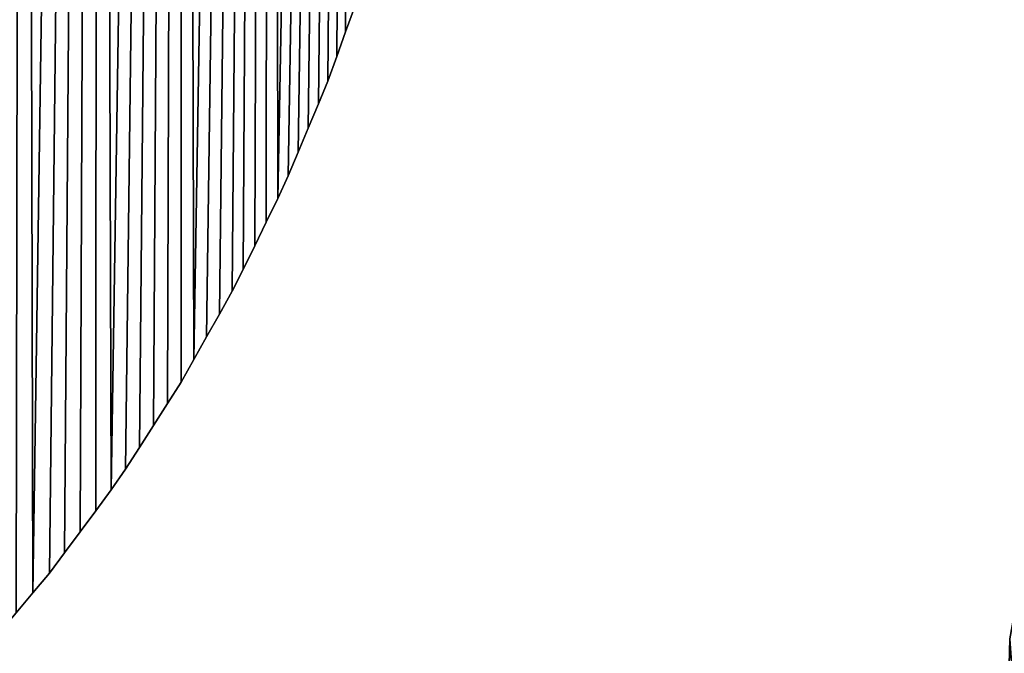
# Model space of a CAD drawing. Extents: x 9 to 1212, y 18 to 833.
# Tile 90 of 172: x 23 to 51, y 637 to 655. Entities that reach past the tile are written whole.
import ezdxf

# ---------------------------------------------------------------- set-up
doc = ezdxf.new("R2010")
doc.units = 0
doc.header["$MEASUREMENT"] = 0
doc.layers.get('0').update_dxf_attribs({"linetype": 'CONTINUOUS'})

# ---------------------------------------------------------------- blocks, each defined once
blk = doc.blocks.new('GRUPO_1')
for p, q in [((24.23958, 214.53823), (23.98876, 213.84887)), ((24.23958, 214.53823, 15), (23.98876, 213.84887, 15)), ((23.98876, 213.84887), (23.73529, 213.15221)), ((23.98876, 213.84887, 15), (23.73529, 213.15221, 15)), ((23.98876, 213.84887), (23.98876, 213.84887, 15)), ((23.73529, 213.15221), (23.47806, 212.44523)), ((23.73529, 213.15221, 15), (23.47806, 212.44523, 15)), ((23.73529, 213.15221), (23.73529, 213.15221, 15)), ((23.47806, 212.44523), (23.21615, 211.80358)), ((23.47806, 212.44523, 15), (23.21615, 211.80358, 15)), ((23.47806, 212.44523), (23.47806, 212.44523, 15)), ((23.21615, 211.80358), (22.92591, 211.11589)), ((23.21615, 211.80358, 15), (22.92591, 211.11589, 15)), ((23.21615, 211.80358), (23.21615, 211.80358, 15)), ((22.92591, 211.11589), (22.6373, 210.43209)), ((22.92591, 211.11589, 15), (22.6373, 210.43209, 15)), ((22.92591, 211.11589), (22.92591, 211.11589, 15)), ((22.6373, 210.43209), (22.35445, 209.76194)), ((22.6373, 210.43209, 15), (22.35445, 209.76194, 15)), ((22.6373, 210.43209), (22.6373, 210.43209, 15)), ((22.35445, 209.76194), (22.05872, 209.11301)), ((22.35445, 209.76194, 15), (22.05872, 209.11301, 15)), ((22.35445, 209.76194), (22.35445, 209.76194, 15)), ((22.05872, 209.11301), (21.73203, 208.44202)), ((22.05872, 209.11301, 15), (21.73203, 208.44202, 15)), ((22.05872, 209.11301), (22.05872, 209.11301, 15)), ((21.73203, 208.44202), (21.40769, 207.77583)), ((21.73203, 208.44202, 15), (21.40769, 207.77583, 15)), ((21.73203, 208.44202), (21.73203, 208.44202, 15)), ((21.40769, 207.77583), (21.0803, 207.10338)), ((21.40769, 207.77583, 15), (21.0803, 207.10338, 15)), ((21.40769, 207.77583), (21.40769, 207.77583, 15)), ((21.0803, 207.10338), (20.76828, 206.48504)), ((21.0803, 207.10338, 15), (20.76828, 206.48504, 15)), ((21.0803, 207.10338), (21.0803, 207.10338, 15)), ((20.76828, 206.48504), (20.40334, 205.83448)), ((20.76828, 206.48504, 15), (20.40334, 205.83448, 15)), ((20.76828, 206.48504), (20.76828, 206.48504, 15)), ((20.40334, 205.83448), (20.03968, 205.1862)), ((20.40334, 205.83448, 15), (20.03968, 205.1862, 15)), ((20.40334, 205.83448), (20.40334, 205.83448, 15)), ((20.03968, 205.1862), (19.68063, 204.54613)), ((20.03968, 205.1862, 15), (19.68063, 204.54613, 15)), ((20.03968, 205.1862), (20.03968, 205.1862, 15)), ((19.68063, 204.54613), (19.32031, 203.9038)), ((19.68063, 204.54613, 15), (19.32031, 203.9038, 15)), ((19.68063, 204.54613), (19.68063, 204.54613, 15)), ((19.32031, 203.9038), (18.93112, 203.29306)), ((19.32031, 203.9038, 15), (18.93112, 203.29306, 15)), ((19.32031, 203.9038), (19.32031, 203.9038, 15)), ((18.93112, 203.29306), (18.53204, 202.673)), ((18.93112, 203.29306, 15), (18.53204, 202.673, 15)), ((18.93112, 203.29306), (18.93112, 203.29306, 15)), ((18.53204, 202.673), (18.1299, 202.04819)), ((18.53204, 202.673, 15), (18.1299, 202.04819, 15)), ((18.53204, 202.673), (18.53204, 202.673, 15)), ((18.1299, 202.04819), (17.73489, 201.43446)), ((18.1299, 202.04819, 15), (17.73489, 201.43446, 15)), ((18.1299, 202.04819), (18.1299, 202.04819, 15)), ((17.73489, 201.43446), (17.32932, 200.84728)), ((17.73489, 201.43446, 15), (17.32932, 200.84728, 15)), ((17.73489, 201.43446), (17.73489, 201.43446, 15)), ((17.32932, 200.84728), (16.89041, 200.25325)), ((17.32932, 200.84728, 15), (16.89041, 200.25325, 15)), ((17.32932, 200.84728), (17.32932, 200.84728, 15)), ((16.89041, 200.25325), (16.44939, 199.65636)), ((16.89041, 200.25325, 15), (16.44939, 199.65636, 15)), ((16.89041, 200.25325), (16.89041, 200.25325, 15)), ((16.44939, 199.65636), (16.00757, 199.0584)), ((16.44939, 199.65636, 15), (16.00757, 199.0584, 15)), ((16.44939, 199.65636), (16.44939, 199.65636, 15)), ((16.00757, 199.0584), (15.57686, 198.47844)), ((16.00757, 199.0584, 15), (15.57686, 198.47844, 15)), ((16.00757, 199.0584), (16.00757, 199.0584, 15)), ((15.57686, 198.47844), (15.10671, 197.92215)), ((15.57686, 198.47844, 15), (15.10671, 197.92215, 15)), ((15.57686, 198.47844), (15.57686, 198.47844, 15)), ((15.10671, 197.92215), (14.63031, 197.35845)), ((15.10671, 197.92215, 15), (14.63031, 197.35845, 15)), ((15.10671, 197.92215), (15.10671, 197.92215, 15))]:
    blk.add_line(p, q)
mesh = blk.add_polyface()
corners = [(28.93335, 246.31073), (28.9327, 263.13428), (28.93373, 262.44983), (28.94452, 247.04654), (28.93583, 261.71155), (28.93789, 260.99258), (28.94226, 260.25036), (28.94662, 259.51027), (28.95582, 247.79133), (28.95101, 258.76618), (28.95579, 258.0579), (28.96098, 257.31347), (14.83267, 316.05328), (13.67398, 196.2269), (13.00507, 309.43845), (22.35445, 209.76194), (24.56709, 343.83345), (22.6373, 210.43209), (22.92591, 211.11589), (23.21615, 211.80358), (23.47806, 212.44523), (23.73529, 213.15221), (23.98876, 213.84887), (24.23958, 214.53823), (24.48432, 215.22024), (24.70403, 215.92466), (27.42833, 350.29424), (24.92332, 216.62774), (25.14354, 217.33381), (25.35851, 218.02304), (25.54663, 218.73117), (25.73617, 219.44482), (25.92655, 220.16165), (26.11425, 220.86842), (26.2727, 221.56942), (26.43535, 222.29264), (26.59817, 223.01656), (26.75795, 223.72701), (26.89185, 224.43665), (27.02865, 225.1647), (27.16555, 225.89328), (27.29688, 226.59227), (27.41081, 227.32682), (27.52386, 228.05563), (30.45184, 356.49906), (27.63709, 228.78566), (27.74571, 229.49991), (27.8375, 230.22893), (27.92964, 230.96073), (28.02107, 231.68687), (28.10599, 232.3924), (28.18108, 233.13835), (28.25529, 233.87555)]
mesh.append_faces([[corners[k] for k in face] for face in [(12, 13, 14), (15, 16, 17), (17, 16, 18), (18, 16, 19), (19, 16, 20), (20, 16, 21), (21, 16, 22), (22, 16, 23), (23, 16, 24), (24, 16, 25), (25, 26, 27), (27, 26, 28), (28, 26, 29), (29, 26, 30), (30, 26, 31), (31, 26, 32), (32, 26, 33), (33, 26, 34), (34, 26, 35), (35, 26, 36), (36, 26, 37), (37, 26, 38), (38, 26, 39), (39, 26, 40), (40, 26, 41), (41, 26, 42), (42, 26, 43), (43, 44, 45), (45, 44, 46), (46, 44, 47), (47, 44, 48), (48, 44, 49), (49, 44, 50), (50, 44, 51), (51, 44, 52)]], dxfattribs={"vtx0": -1, "vtx1": -1})
mesh.append_faces([[corners[k] for k in face] for face in [(0, 1, 2), (3, 2, 4), (3, 4, 5), (3, 5, 6), (3, 6, 7), (8, 7, 9), (8, 9, 10), (8, 10, 11)]], dxfattribs={"vtx0": -1, "vtx2": -1})
mesh = blk.add_polyface()
corners = [(13.67398, 196.2269, 15), (14.83267, 316.05328, 15), (13.00507, 309.43845, 15), (24.56709, 343.83345, 15), (22.35445, 209.76194, 15), (22.6373, 210.43209, 15), (22.92591, 211.11589, 15), (23.21615, 211.80358, 15), (23.47806, 212.44523, 15), (23.73529, 213.15221, 15), (23.98876, 213.84887, 15), (24.23958, 214.53823, 15), (24.48432, 215.22024, 15), (24.70403, 215.92466, 15), (27.42833, 350.29424, 15), (24.92332, 216.62774, 15), (25.14354, 217.33381, 15), (25.35851, 218.02304, 15), (25.54663, 218.73117, 15), (25.73617, 219.44482, 15), (25.92655, 220.16165, 15), (26.11425, 220.86842, 15), (26.2727, 221.56942, 15), (26.43535, 222.29264, 15), (26.59817, 223.01656, 15), (26.75795, 223.72701, 15), (26.89185, 224.43665, 15), (27.02865, 225.1647, 15), (27.16555, 225.89328, 15), (27.29688, 226.59227, 15), (27.41081, 227.32682, 15), (27.52386, 228.05563, 15), (30.45184, 356.49906, 15), (27.63709, 228.78566, 15), (27.74571, 229.49991, 15), (27.8375, 230.22893, 15), (27.92964, 230.96073, 15), (28.02107, 231.68687, 15), (28.10599, 232.3924, 15), (28.18108, 233.13835, 15), (28.25529, 233.87555, 15), (28.9327, 263.13428, 15), (28.93335, 246.31073, 15), (28.93373, 262.44983, 15), (28.94452, 247.04654, 15), (28.93583, 261.71155, 15), (28.93789, 260.99258, 15), (28.94226, 260.25036, 15), (28.94662, 259.51027, 15), (28.95582, 247.79133, 15), (28.95101, 258.76618, 15), (28.95579, 258.0579, 15), (28.96098, 257.31347, 15)]
mesh.append_faces([[corners[k] for k in face] for face in [(41, 42, 43), (43, 44, 45), (45, 44, 46), (46, 44, 47), (47, 44, 48), (48, 49, 50), (50, 49, 51), (51, 49, 52)]], dxfattribs={"vtx0": -1, "vtx1": -1})
mesh.append_faces([[corners[k] for k in face] for face in [(0, 1, 2), (3, 4, 5), (3, 5, 6), (3, 6, 7), (3, 7, 8), (3, 8, 9), (3, 9, 10), (3, 10, 11), (3, 11, 12), (3, 12, 13), (14, 13, 15), (14, 15, 16), (14, 16, 17), (14, 17, 18), (14, 18, 19), (14, 19, 20), (14, 20, 21), (14, 21, 22), (14, 22, 23), (14, 23, 24), (14, 24, 25), (14, 25, 26), (14, 26, 27), (14, 27, 28), (14, 28, 29), (14, 29, 30), (14, 30, 31), (32, 31, 33), (32, 33, 34), (32, 34, 35), (32, 35, 36), (32, 36, 37), (32, 37, 38), (32, 38, 39), (32, 39, 40)]], dxfattribs={"vtx0": -1, "vtx2": -1})
mesh = blk.add_polyface()
corners = [(31.29065, 302.21603), (31.4379, 269.37772), (31.19778, 270.06159), (31.36887, 302.27613), (31.59108, 302.73787), (31.6879, 268.69033), (31.81965, 303.19288), (31.94785, 267.99945), (32.05448, 303.64111), (32.21784, 267.30512), (32.29546, 304.08252), (32.49794, 266.60738), (32.54249, 304.51705), (32.7788, 265.92868), (32.79546, 304.94467), (33.05855, 265.2717), (33.05427, 305.36533), (33.31881, 305.77898), (33.34729, 264.61183), (33.58898, 306.18558), (33.6451, 263.9491), (33.86468, 306.58508), (15.10671, 197.92215), (14.83267, 316.05328), (16.94971, 323.04887), (17.32932, 200.84728), (19.3285, 330.19741), (19.68063, 204.54613), (21.86738, 337.13006), (22.05872, 209.11301), (24.56709, 343.83345), (28.25529, 233.87555), (30.45184, 356.49906), (28.33004, 234.61813), (28.39409, 235.32196), (28.45114, 236.05832), (28.9327, 263.13428), (28.95557, 263.9008), (28.97767, 264.64162), (28.99969, 265.37979), (29.02162, 266.11485), (29.04366, 266.8536), (29.06663, 267.62344), (29.08979, 268.2955), (29.11552, 269.03567), (29.14111, 269.77177), (29.16698, 270.51597), (29.19292, 271.26246), (29.21878, 272.00631), (30.52122, 272.13952), (30.74658, 271.41943), (30.96745, 270.74191)]
mesh.append_faces([[corners[k] for k in face] for face in [(1, 4, 5), (5, 6, 7), (7, 8, 9), (9, 10, 11), (11, 12, 13), (13, 14, 15), (15, 17, 18), (18, 19, 20), (31, 32, 33), (33, 32, 34), (34, 32, 35), (36, 32, 37), (37, 32, 38), (38, 32, 39), (39, 32, 40), (40, 32, 41), (41, 32, 42), (42, 32, 43), (43, 32, 44), (44, 32, 45), (45, 32, 46), (46, 32, 47), (47, 32, 48), (49, 0, 50), (50, 0, 51), (51, 0, 2)]], dxfattribs={"vtx0": -1, "vtx1": -1})
mesh.append_faces([[corners[k] for k in face] for face in [(35, 32, 36)]], dxfattribs={"vtx0": -1, "vtx1": -1, "vtx2": -1})
mesh.append_faces([[corners[k] for k in face] for face in [(0, 1, 2), (1, 0, 3), (1, 3, 4), (5, 4, 6), (7, 6, 8), (9, 8, 10), (11, 10, 12), (13, 12, 14), (15, 14, 16), (15, 16, 17), (18, 17, 19), (20, 19, 21), (22, 23, 24), (25, 24, 26), (27, 26, 28), (29, 28, 30)]], dxfattribs={"vtx0": -1, "vtx2": -1})
mesh = blk.add_polyface()
corners = [(14.83267, 316.05328, 15), (15.10671, 197.92215, 15), (16.94971, 323.04887, 15), (17.32932, 200.84728, 15), (19.3285, 330.19741, 15), (19.68063, 204.54613, 15), (21.86738, 337.13006, 15), (22.05872, 209.11301, 15), (24.56709, 343.83345, 15), (30.45184, 356.49906, 15), (28.25529, 233.87555, 15), (28.33004, 234.61813, 15), (28.39409, 235.32196, 15), (28.45114, 236.05832, 15), (28.9327, 263.13428, 15), (28.95557, 263.9008, 15), (28.97767, 264.64162, 15), (28.99969, 265.37979, 15), (29.02162, 266.11485, 15), (29.04366, 266.8536, 15), (29.06663, 267.62344, 15), (29.08979, 268.2955, 15), (29.11552, 269.03567, 15), (29.14111, 269.77177, 15), (29.16698, 270.51597, 15), (29.19292, 271.26246, 15), (29.21878, 272.00631, 15), (31.29065, 302.21603, 15), (30.52122, 272.13952, 15), (30.74658, 271.41943, 15), (30.96745, 270.74191, 15), (31.19778, 270.06159, 15), (31.4379, 269.37772, 15), (31.36887, 302.27613, 15), (31.59108, 302.73787, 15), (31.6879, 268.69033, 15), (31.81965, 303.19288, 15), (31.94785, 267.99945, 15), (32.05448, 303.64111, 15), (32.21784, 267.30512, 15), (32.29546, 304.08252, 15), (32.49794, 266.60738, 15), (32.54249, 304.51705, 15), (32.7788, 265.92868, 15), (32.79546, 304.94467, 15), (33.05855, 265.2717, 15), (33.05427, 305.36533, 15), (33.31881, 305.77898, 15), (33.34729, 264.61183, 15), (33.58898, 306.18558, 15), (33.6451, 263.9491, 15), (33.86468, 306.58508, 15)]
mesh.append_faces([[corners[k] for k in face] for face in [(0, 1, 2), (2, 3, 4), (4, 5, 6), (6, 7, 8), (32, 27, 31), (27, 32, 33), (33, 32, 34), (34, 35, 36), (36, 37, 38), (38, 39, 40), (40, 41, 42), (42, 43, 44), (44, 45, 46), (46, 45, 47), (47, 48, 49), (49, 50, 51)]], dxfattribs={"vtx0": -1, "vtx1": -1})
mesh.append_faces([[corners[k] for k in face] for face in [(9, 13, 14)]], dxfattribs={"vtx0": -1, "vtx1": -1, "vtx2": -1})
mesh.append_faces([[corners[k] for k in face] for face in [(9, 10, 11), (9, 11, 12), (9, 12, 13), (9, 14, 15), (9, 15, 16), (9, 16, 17), (9, 17, 18), (9, 18, 19), (9, 19, 20), (9, 20, 21), (9, 21, 22), (9, 22, 23), (9, 23, 24), (9, 24, 25), (9, 25, 26), (27, 28, 29), (27, 29, 30), (27, 30, 31), (34, 32, 35), (36, 35, 37), (38, 37, 39), (40, 39, 41), (42, 41, 43), (44, 43, 45), (47, 45, 48), (49, 48, 50)]], dxfattribs={"vtx0": -1, "vtx2": -1})
mesh = blk.add_polyface()
corners = [(28.9327, 263.13428), (28.93335, 246.31073), (28.91887, 245.60139), (28.93373, 262.44983), (28.94452, 247.04654), (28.94662, 259.51027), (28.95582, 247.79133), (28.96098, 257.31347), (28.9671, 248.53459), (28.96612, 256.57581), (28.97033, 255.86288), (28.97149, 249.24333), (28.97377, 255.11786), (28.97592, 249.98481), (28.97719, 254.37695), (28.98032, 250.72082), (28.98038, 253.67032), (28.98257, 251.43749), (28.98112, 252.9215), (28.98185, 252.1779), (16.89041, 200.25325), (16.94971, 323.04887), (17.32932, 200.84728), (19.3285, 330.19741), (17.73489, 201.43446), (18.1299, 202.04819), (18.53204, 202.673), (18.93112, 203.29306), (19.32031, 203.9038), (19.68063, 204.54613), (21.86738, 337.13006), (20.03968, 205.1862), (20.40334, 205.83448), (20.76828, 206.48504), (21.0803, 207.10338), (21.40769, 207.77583), (21.73203, 208.44202), (22.05872, 209.11301), (24.56709, 343.83345), (22.35445, 209.76194), (28.45114, 236.05832), (28.50826, 236.79557), (28.56607, 237.54167), (28.61201, 238.24657), (28.65513, 238.98754), (28.69837, 239.73071), (28.742, 240.48048), (28.77126, 241.17593), (28.8015, 241.9204), (28.83151, 242.65932), (28.85867, 243.36955), (28.87873, 244.11319), (28.89868, 244.85289)]
mesh.append_faces([[corners[k] for k in face] for face in [(17, 18, 19)]], dxfattribs={"vtx0": -1})
mesh.append_faces([[corners[k] for k in face] for face in [(1, 3, 4), (4, 5, 6), (6, 7, 8), (8, 10, 11), (11, 12, 13), (13, 14, 15), (15, 16, 17), (20, 21, 22), (22, 23, 24), (24, 23, 25), (25, 23, 26), (26, 23, 27), (27, 23, 28), (28, 23, 29), (29, 30, 31), (31, 30, 32), (32, 30, 33), (33, 30, 34), (34, 30, 35), (35, 30, 36), (36, 30, 37), (37, 38, 39), (40, 0, 41), (41, 0, 42), (42, 0, 43), (43, 0, 44), (44, 0, 45), (45, 0, 46), (46, 0, 47), (47, 0, 48), (48, 0, 49), (49, 0, 50), (50, 0, 51), (51, 0, 52), (52, 0, 2)]], dxfattribs={"vtx0": -1, "vtx1": -1})
mesh.append_faces([[corners[k] for k in face] for face in [(0, 1, 2), (8, 7, 9), (8, 9, 10), (11, 10, 12), (13, 12, 14), (15, 14, 16), (17, 16, 18)]], dxfattribs={"vtx0": -1, "vtx2": -1})
mesh = blk.add_polyface()
corners = [(16.94971, 323.04887, 15), (16.89041, 200.25325, 15), (17.32932, 200.84728, 15), (19.3285, 330.19741, 15), (17.73489, 201.43446, 15), (18.1299, 202.04819, 15), (18.53204, 202.673, 15), (18.93112, 203.29306, 15), (19.32031, 203.9038, 15), (19.68063, 204.54613, 15), (21.86738, 337.13006, 15), (20.03968, 205.1862, 15), (20.40334, 205.83448, 15), (20.76828, 206.48504, 15), (21.0803, 207.10338, 15), (21.40769, 207.77583, 15), (21.73203, 208.44202, 15), (22.05872, 209.11301, 15), (24.56709, 343.83345, 15), (22.35445, 209.76194, 15), (28.9327, 263.13428, 15), (28.45114, 236.05832, 15), (28.50826, 236.79557, 15), (28.56607, 237.54167, 15), (28.61201, 238.24657, 15), (28.65513, 238.98754, 15), (28.69837, 239.73071, 15), (28.742, 240.48048, 15), (28.77126, 241.17593, 15), (28.8015, 241.9204, 15), (28.83151, 242.65932, 15), (28.85867, 243.36955, 15), (28.87873, 244.11319, 15), (28.89868, 244.85289, 15), (28.91887, 245.60139, 15), (28.93335, 246.31073, 15), (28.93373, 262.44983, 15), (28.94452, 247.04654, 15), (28.94662, 259.51027, 15), (28.95582, 247.79133, 15), (28.96098, 257.31347, 15), (28.9671, 248.53459, 15), (28.96612, 256.57581, 15), (28.97033, 255.86288, 15), (28.97149, 249.24333, 15), (28.97377, 255.11786, 15), (28.97592, 249.98481, 15), (28.97719, 254.37695, 15), (28.98032, 250.72082, 15), (28.98038, 253.67032, 15), (28.98257, 251.43749, 15), (28.98112, 252.9215, 15), (28.98185, 252.1779, 15)]
mesh.append_faces([[corners[k] for k in face] for face in [(51, 50, 52)]], dxfattribs={"vtx0": -1})
mesh.append_faces([[corners[k] for k in face] for face in [(35, 20, 34), (40, 41, 42), (42, 41, 43), (43, 44, 45), (45, 46, 47), (47, 48, 49), (49, 50, 51)]], dxfattribs={"vtx0": -1, "vtx1": -1})
mesh.append_faces([[corners[k] for k in face] for face in [(0, 1, 2), (3, 2, 4), (3, 4, 5), (3, 5, 6), (3, 6, 7), (3, 7, 8), (3, 8, 9), (10, 9, 11), (10, 11, 12), (10, 12, 13), (10, 13, 14), (10, 14, 15), (10, 15, 16), (10, 16, 17), (18, 17, 19), (20, 21, 22), (20, 22, 23), (20, 23, 24), (20, 24, 25), (20, 25, 26), (20, 26, 27), (20, 27, 28), (20, 28, 29), (20, 29, 30), (20, 30, 31), (20, 31, 32), (20, 32, 33), (20, 33, 34), (36, 35, 37), (38, 37, 39), (40, 39, 41), (43, 41, 44), (45, 44, 46), (47, 46, 48), (49, 48, 50)]], dxfattribs={"vtx0": -1, "vtx2": -1})
mesh = blk.add_polyface()
corners = [(42.85324, 196.62133), (42.95665, 195.14435), (42.82823, 195.88132), (42.98168, 197.35628), (43.08609, 194.41316), (43.11119, 198.08548), (43.21676, 193.68763), (43.24196, 198.80906), (43.34888, 192.96765), (43.37422, 199.52713), (43.48266, 192.25308), (43.50817, 200.23982), (43.61831, 191.5438), (43.64404, 200.94726), (43.75724, 190.83374), (43.78714, 201.67522), (43.90368, 190.10335), (43.93375, 202.4026), (44.05289, 189.37833), (44.08316, 203.12468), (44.20512, 188.65853), (44.23561, 203.84158), (44.3606, 187.94382), (44.39136, 204.55345), (44.51959, 187.23405), (44.55064, 205.26042), (44.68232, 186.52909), (44.71449, 205.96605), (44.85188, 185.8171), (44.88733, 206.6872), (45.02865, 185.09853), (45.06473, 207.40357), (13.67398, 196.2269), (14.83267, 316.05328), (14.15334, 196.79409), (14.63031, 197.35845), (15.10671, 197.92215), (16.94971, 323.04887), (15.57686, 198.47844), (16.00757, 199.0584), (16.44939, 199.65636), (16.89041, 200.25325), (0.09671, 210.17184), (0.00395, 195.7424), (0, 202.9446), (0.10747, 188.54631), (0.29472, 217.38614), (0.31012, 181.35947), (0.59444, 224.58004), (0.61152, 174.18923), (0.99626, 231.74609), (1.01127, 167.04295), (1.50058, 238.87684), (1.50896, 159.92796), (2.10781, 245.96483), (2.79663, 145.82126), (2.81835, 253.00261), (3.60107, 138.71768), (3.6326, 259.98272), (4.54419, 131.39315), (4.59017, 267.17501), (5.595, 124.14563), (5.69145, 274.47994), (6.75304, 116.98385), (6.91255, 281.69258), (8.01784, 109.91655), (8.25398, 288.80385), (9.38892, 102.95246), (9.71621, 295.80464), (10.86581, 96.10033), (11.29975, 302.68587), (12.44804, 89.36889), (13.00507, 309.43845), (14.18541, 82.57828)]
mesh.append_faces([[corners[k] for k in face] for face in [(0, 1, 2), (42, 43, 44)]], dxfattribs={"vtx0": -1})
mesh.append_faces([[corners[k] for k in face] for face in [(1, 3, 4), (4, 5, 6), (32, 33, 34), (34, 33, 35), (35, 33, 36), (36, 37, 38), (38, 37, 39), (39, 37, 40), (40, 37, 41), (43, 42, 45), (45, 46, 47)]], dxfattribs={"vtx0": -1, "vtx1": -1})
mesh.append_faces([[corners[k] for k in face] for face in [(73, 72, 32)]], dxfattribs={"vtx0": -1, "vtx1": -1, "vtx2": -1})
mesh.append_faces([[corners[k] for k in face] for face in [(1, 0, 3), (4, 3, 5), (6, 5, 7), (8, 7, 9), (10, 9, 11), (12, 11, 13), (14, 13, 15), (16, 15, 17), (18, 17, 19), (20, 19, 21), (22, 21, 23), (24, 23, 25), (26, 25, 27), (28, 27, 29), (30, 29, 31), (45, 42, 46), (47, 46, 48), (49, 48, 50), (51, 50, 52), (53, 52, 54), (55, 54, 56), (57, 56, 58), (59, 58, 60), (61, 60, 62), (63, 62, 64), (65, 64, 66), (67, 66, 68), (69, 68, 70), (71, 70, 72)]], dxfattribs={"vtx0": -1, "vtx2": -1})
mesh = blk.add_polyface()
corners = [(0.00395, 195.7424, 15), (0.09671, 210.17184, 15), (0, 202.9446, 15), (0.10747, 188.54631, 15), (0.29472, 217.38614, 15), (0.31012, 181.35947, 15), (0.59444, 224.58004, 15), (0.61152, 174.18923, 15), (0.99626, 231.74609, 15), (1.01127, 167.04295, 15), (1.50058, 238.87684, 15), (1.50896, 159.92796, 15), (2.10781, 245.96483, 15), (2.79663, 145.82126, 15), (2.81835, 253.00261, 15), (3.60107, 138.71768, 15), (3.6326, 259.98272, 15), (4.54419, 131.39315, 15), (4.59017, 267.17501, 15), (5.595, 124.14563, 15), (5.69145, 274.47994, 15), (6.75304, 116.98385, 15), (6.91255, 281.69258, 15), (8.01784, 109.91655, 15), (8.25398, 288.80385, 15), (9.38892, 102.95246, 15), (9.71621, 295.80464, 15), (10.86581, 96.10033, 15), (11.29975, 302.68587, 15), (12.44804, 89.36889, 15), (13.00507, 309.43845, 15), (14.18541, 82.57828, 15), (13.67398, 196.2269, 15), (14.83267, 316.05328, 15), (14.15334, 196.79409, 15), (14.63031, 197.35845, 15), (15.10671, 197.92215, 15), (16.94971, 323.04887, 15), (15.57686, 198.47844, 15), (16.00757, 199.0584, 15), (16.44939, 199.65636, 15), (16.89041, 200.25325, 15), (42.95665, 195.14435, 15), (42.85324, 196.62133, 15), (42.82823, 195.88132, 15), (42.98168, 197.35628, 15), (43.08609, 194.41316, 15), (43.11119, 198.08548, 15), (43.21676, 193.68763, 15), (43.24196, 198.80906, 15), (43.34888, 192.96765, 15), (43.37422, 199.52713, 15), (43.48266, 192.25308, 15), (43.50817, 200.23982, 15), (43.61831, 191.5438, 15), (43.64404, 200.94726, 15), (43.75724, 190.83374, 15), (43.78714, 201.67522, 15), (43.90368, 190.10335, 15), (43.93375, 202.4026, 15), (44.05289, 189.37833, 15), (44.08316, 203.12468, 15), (44.20512, 188.65853, 15), (44.23561, 203.84158, 15), (44.3606, 187.94382, 15), (44.39136, 204.55345, 15), (44.51959, 187.23405, 15), (44.55064, 205.26042, 15), (44.68232, 186.52909, 15), (44.71449, 205.96605, 15), (44.85188, 185.8171, 15), (44.88733, 206.6872, 15), (45.02865, 185.09853, 15), (45.06473, 207.40357, 15)]
mesh.append_faces([[corners[k] for k in face] for face in [(0, 1, 2), (42, 43, 44)]], dxfattribs={"vtx0": -1})
mesh.append_faces([[corners[k] for k in face] for face in [(1, 3, 4), (4, 5, 6), (6, 7, 8), (8, 9, 10), (10, 11, 12), (12, 13, 14), (14, 15, 16), (16, 17, 18), (18, 19, 20), (20, 21, 22), (22, 23, 24), (24, 25, 26), (26, 27, 28), (28, 29, 30), (43, 42, 45), (45, 46, 47), (47, 48, 49), (49, 50, 51), (51, 52, 53), (53, 54, 55), (55, 56, 57), (57, 58, 59), (59, 60, 61), (61, 62, 63), (63, 64, 65), (65, 66, 67), (67, 68, 69), (69, 70, 71), (71, 72, 73)]], dxfattribs={"vtx0": -1, "vtx1": -1})
mesh.append_faces([[corners[k] for k in face] for face in [(30, 31, 32)]], dxfattribs={"vtx0": -1, "vtx1": -1, "vtx2": -1})
mesh.append_faces([[corners[k] for k in face] for face in [(1, 0, 3), (4, 3, 5), (33, 32, 34), (33, 34, 35), (33, 35, 36), (37, 36, 38), (37, 38, 39), (37, 39, 40), (37, 40, 41), (45, 42, 46), (47, 46, 48)]], dxfattribs={"vtx0": -1, "vtx2": -1})
mesh = blk.add_polyface()
corners = [(0.31012, 181.35947), (0.59444, 224.58004), (0.61152, 174.18923), (0.99626, 231.74609), (1.01127, 167.04295), (1.50058, 238.87684), (1.50896, 159.92796), (2.10781, 245.96483), (2.10422, 152.85162), (2.79663, 145.82126), (2.81835, 253.00261), (3.60107, 138.71768), (3.6326, 259.98272), (4.54419, 131.39315), (4.59017, 267.17501), (5.595, 124.14563), (5.69145, 274.47994), (6.75304, 116.98385), (6.91255, 281.69258), (8.01784, 109.91655), (8.25398, 288.80385), (9.38892, 102.95246), (9.71621, 295.80464), (10.86581, 96.10033), (11.29975, 302.68587), (12.44804, 89.36889), (13.00507, 309.43845), (14.18541, 82.57828), (13.67398, 196.2269), (14.06311, 195.6685), (14.53829, 195.10684), (16.22949, 75.25985), (15.01768, 194.5402), (15.50302, 193.96652), (15.9191, 193.41871), (16.36473, 192.81526), (18.40727, 68.13239), (16.80393, 192.2205), (17.24835, 191.61868), (17.64793, 191.057), (18.05309, 190.42749), (18.455, 189.80303), (20.71806, 61.20866), (18.85427, 189.18267), (19.25842, 188.55472), (19.60556, 187.94394), (19.97004, 187.29412), (20.33322, 186.64662), (20.69162, 186.00767), (21.02008, 185.37619), (28.93199, 129.29714), (28.49757, 155.70069), (28.55538, 154.95452), (28.60447, 154.24132), (28.64683, 153.5133), (28.68993, 152.77278), (28.73277, 152.03646), (28.76545, 151.32547), (28.79578, 150.57872), (28.82593, 149.83622), (28.85521, 149.11529), (28.87508, 148.38068), (28.8949, 147.64555)]
mesh.append_faces([[corners[k] for k in face] for face in [(0, 1, 2), (2, 3, 4), (4, 5, 6), (6, 7, 8), (8, 7, 9), (9, 10, 11), (11, 12, 13), (13, 14, 15), (15, 16, 17), (17, 18, 19), (19, 20, 21), (21, 22, 23), (23, 24, 25), (25, 26, 27)]], dxfattribs={"vtx0": -1, "vtx1": -1})
mesh.append_faces([[corners[k] for k in face] for face in [(27, 28, 29), (27, 29, 30), (31, 30, 32), (31, 32, 33), (31, 33, 34), (31, 34, 35), (36, 35, 37), (36, 37, 38), (36, 38, 39), (36, 39, 40), (36, 40, 41), (42, 41, 43), (42, 43, 44), (42, 44, 45), (42, 45, 46), (42, 46, 47), (42, 47, 48), (42, 48, 49), (50, 51, 52), (50, 52, 53), (50, 53, 54), (50, 54, 55), (50, 55, 56), (50, 56, 57), (50, 57, 58), (50, 58, 59), (50, 59, 60), (50, 60, 61), (50, 61, 62)]], dxfattribs={"vtx0": -1, "vtx2": -1})
mesh = blk.add_polyface()
corners = [(0.59444, 224.58004, 15), (0.31012, 181.35947, 15), (0.61152, 174.18923, 15), (0.99626, 231.74609, 15), (1.01127, 167.04295, 15), (1.50058, 238.87684, 15), (1.50896, 159.92796, 15), (2.10781, 245.96483, 15), (2.10422, 152.85162, 15), (2.79663, 145.82126, 15), (2.81835, 253.00261, 15), (3.60107, 138.71768, 15), (3.6326, 259.98272, 15), (4.54419, 131.39315, 15), (4.59017, 267.17501, 15), (5.595, 124.14563, 15), (5.69145, 274.47994, 15), (6.75304, 116.98385, 15), (6.91255, 281.69258, 15), (8.01784, 109.91655, 15), (8.25398, 288.80385, 15), (9.38892, 102.95246, 15), (9.71621, 295.80464, 15), (10.86581, 96.10033, 15), (11.29975, 302.68587, 15), (12.44804, 89.36889, 15), (13.00507, 309.43845, 15), (14.18541, 82.57828, 15), (13.67398, 196.2269, 15), (14.06311, 195.6685, 15), (14.53829, 195.10684, 15), (16.22949, 75.25985, 15), (15.01768, 194.5402, 15), (15.50302, 193.96652, 15), (15.9191, 193.41871, 15), (16.36473, 192.81526, 15), (18.40727, 68.13239, 15), (16.80393, 192.2205, 15), (17.24835, 191.61868, 15), (17.64793, 191.057, 15), (18.05309, 190.42749, 15), (18.455, 189.80303, 15), (20.71806, 61.20866, 15), (18.85427, 189.18267, 15), (19.25842, 188.55472, 15), (19.60556, 187.94394, 15), (19.97004, 187.29412, 15), (20.33322, 186.64662, 15), (20.69162, 186.00767, 15), (21.02008, 185.37619, 15), (28.49757, 155.70069, 15), (28.93199, 129.29714, 15), (28.55538, 154.95452, 15), (28.60447, 154.24132, 15), (28.64683, 153.5133, 15), (28.68993, 152.77278, 15), (28.73277, 152.03646, 15), (28.76545, 151.32547, 15), (28.79578, 150.57872, 15), (28.82593, 149.83622, 15), (28.85521, 149.11529, 15), (28.87508, 148.38068, 15), (28.8949, 147.64555, 15)]
mesh.append_faces([[corners[k] for k in face] for face in [(28, 27, 29), (29, 27, 30), (30, 31, 32), (32, 31, 33), (33, 31, 34), (34, 31, 35), (35, 36, 37), (37, 36, 38), (38, 36, 39), (39, 36, 40), (40, 36, 41), (41, 42, 43), (43, 42, 44), (44, 42, 45), (45, 42, 46), (46, 42, 47), (47, 42, 48), (48, 42, 49), (50, 51, 52), (52, 51, 53), (53, 51, 54), (54, 51, 55), (55, 51, 56), (56, 51, 57), (57, 51, 58), (58, 51, 59), (59, 51, 60), (60, 51, 61), (61, 51, 62)]], dxfattribs={"vtx0": -1, "vtx1": -1})
mesh.append_faces([[corners[k] for k in face] for face in [(0, 1, 2), (3, 2, 4), (5, 4, 6), (7, 6, 8), (7, 8, 9), (10, 9, 11), (12, 11, 13), (14, 13, 15), (16, 15, 17), (18, 17, 19), (20, 19, 21), (22, 21, 23), (24, 23, 25), (26, 25, 27)]], dxfattribs={"vtx0": -1, "vtx2": -1})
mesh = blk.add_polyface()
corners = [(24.23958, 214.53823), (23.98876, 213.84887, 15), (23.98876, 213.84887), (24.23958, 214.53823, 15)]
mesh.append_faces([[corners[k] for k in face] for face in [(0, 1, 2), (1, 0, 3)]], dxfattribs={"vtx0": -1})
mesh = blk.add_polyface()
corners = [(23.98876, 213.84887), (23.73529, 213.15221, 15), (23.73529, 213.15221), (23.98876, 213.84887, 15)]
mesh.append_faces([[corners[k] for k in face] for face in [(0, 1, 2), (1, 0, 3)]], dxfattribs={"vtx0": -1})
mesh = blk.add_polyface()
corners = [(23.73529, 213.15221), (23.47806, 212.44523, 15), (23.47806, 212.44523), (23.73529, 213.15221, 15)]
mesh.append_faces([[corners[k] for k in face] for face in [(0, 1, 2), (1, 0, 3)]], dxfattribs={"vtx0": -1})
mesh = blk.add_polyface()
corners = [(23.47806, 212.44523), (23.21615, 211.80358, 15), (23.21615, 211.80358), (23.47806, 212.44523, 15)]
mesh.append_faces([[corners[k] for k in face] for face in [(0, 1, 2), (1, 0, 3)]], dxfattribs={"vtx0": -1})
mesh = blk.add_polyface()
corners = [(23.21615, 211.80358), (22.92591, 211.11589, 15), (22.92591, 211.11589), (23.21615, 211.80358, 15)]
mesh.append_faces([[corners[k] for k in face] for face in [(0, 1, 2), (1, 0, 3)]], dxfattribs={"vtx0": -1})
mesh = blk.add_polyface()
corners = [(22.92591, 211.11589), (22.6373, 210.43209, 15), (22.6373, 210.43209), (22.92591, 211.11589, 15)]
mesh.append_faces([[corners[k] for k in face] for face in [(0, 1, 2), (1, 0, 3)]], dxfattribs={"vtx0": -1})
mesh = blk.add_polyface()
corners = [(22.6373, 210.43209), (22.35445, 209.76194, 15), (22.35445, 209.76194), (22.6373, 210.43209, 15)]
mesh.append_faces([[corners[k] for k in face] for face in [(0, 1, 2), (1, 0, 3)]], dxfattribs={"vtx0": -1})
mesh = blk.add_polyface()
corners = [(22.35445, 209.76194), (22.05872, 209.11301, 15), (22.05872, 209.11301), (22.35445, 209.76194, 15)]
mesh.append_faces([[corners[k] for k in face] for face in [(0, 1, 2), (1, 0, 3)]], dxfattribs={"vtx0": -1})
mesh = blk.add_polyface()
corners = [(22.05872, 209.11301), (21.73203, 208.44202, 15), (21.73203, 208.44202), (22.05872, 209.11301, 15)]
mesh.append_faces([[corners[k] for k in face] for face in [(0, 1, 2), (1, 0, 3)]], dxfattribs={"vtx0": -1})
mesh = blk.add_polyface()
corners = [(21.73203, 208.44202), (21.40769, 207.77583, 15), (21.40769, 207.77583), (21.73203, 208.44202, 15)]
mesh.append_faces([[corners[k] for k in face] for face in [(0, 1, 2), (1, 0, 3)]], dxfattribs={"vtx0": -1})
mesh = blk.add_polyface()
corners = [(21.40769, 207.77583), (21.0803, 207.10338, 15), (21.0803, 207.10338), (21.40769, 207.77583, 15)]
mesh.append_faces([[corners[k] for k in face] for face in [(0, 1, 2), (1, 0, 3)]], dxfattribs={"vtx0": -1})
mesh = blk.add_polyface()
corners = [(21.0803, 207.10338), (20.76828, 206.48504, 15), (20.76828, 206.48504), (21.0803, 207.10338, 15)]
mesh.append_faces([[corners[k] for k in face] for face in [(0, 1, 2), (1, 0, 3)]], dxfattribs={"vtx0": -1})
mesh = blk.add_polyface()
corners = [(20.76828, 206.48504), (20.40334, 205.83448, 15), (20.40334, 205.83448), (20.76828, 206.48504, 15)]
mesh.append_faces([[corners[k] for k in face] for face in [(0, 1, 2), (1, 0, 3)]], dxfattribs={"vtx0": -1})
mesh = blk.add_polyface()
corners = [(20.40334, 205.83448), (20.03968, 205.1862, 15), (20.03968, 205.1862), (20.40334, 205.83448, 15)]
mesh.append_faces([[corners[k] for k in face] for face in [(0, 1, 2), (1, 0, 3)]], dxfattribs={"vtx0": -1})
mesh = blk.add_polyface()
corners = [(20.03968, 205.1862), (19.68063, 204.54613, 15), (19.68063, 204.54613), (20.03968, 205.1862, 15)]
mesh.append_faces([[corners[k] for k in face] for face in [(0, 1, 2), (1, 0, 3)]], dxfattribs={"vtx0": -1})
mesh = blk.add_polyface()
corners = [(19.68063, 204.54613), (19.32031, 203.9038, 15), (19.32031, 203.9038), (19.68063, 204.54613, 15)]
mesh.append_faces([[corners[k] for k in face] for face in [(0, 1, 2), (1, 0, 3)]], dxfattribs={"vtx0": -1})
mesh = blk.add_polyface()
corners = [(19.32031, 203.9038), (18.93112, 203.29306, 15), (18.93112, 203.29306), (19.32031, 203.9038, 15)]
mesh.append_faces([[corners[k] for k in face] for face in [(0, 1, 2), (1, 0, 3)]], dxfattribs={"vtx0": -1})
mesh = blk.add_polyface()
corners = [(18.93112, 203.29306), (18.53204, 202.673, 15), (18.53204, 202.673), (18.93112, 203.29306, 15)]
mesh.append_faces([[corners[k] for k in face] for face in [(0, 1, 2), (1, 0, 3)]], dxfattribs={"vtx0": -1})
mesh = blk.add_polyface()
corners = [(18.53204, 202.673), (18.1299, 202.04819, 15), (18.1299, 202.04819), (18.53204, 202.673, 15)]
mesh.append_faces([[corners[k] for k in face] for face in [(0, 1, 2), (1, 0, 3)]], dxfattribs={"vtx0": -1})
mesh = blk.add_polyface()
corners = [(18.1299, 202.04819), (17.73489, 201.43446, 15), (17.73489, 201.43446), (18.1299, 202.04819, 15)]
mesh.append_faces([[corners[k] for k in face] for face in [(0, 1, 2), (1, 0, 3)]], dxfattribs={"vtx0": -1})
mesh = blk.add_polyface()
corners = [(17.73489, 201.43446), (17.32932, 200.84728, 15), (17.32932, 200.84728), (17.73489, 201.43446, 15)]
mesh.append_faces([[corners[k] for k in face] for face in [(0, 1, 2), (1, 0, 3)]], dxfattribs={"vtx0": -1})
mesh = blk.add_polyface()
corners = [(17.32932, 200.84728), (16.89041, 200.25325, 15), (16.89041, 200.25325), (17.32932, 200.84728, 15)]
mesh.append_faces([[corners[k] for k in face] for face in [(0, 1, 2), (1, 0, 3)]], dxfattribs={"vtx0": -1})
mesh = blk.add_polyface()
corners = [(16.89041, 200.25325), (16.44939, 199.65636, 15), (16.44939, 199.65636), (16.89041, 200.25325, 15)]
mesh.append_faces([[corners[k] for k in face] for face in [(0, 1, 2), (1, 0, 3)]], dxfattribs={"vtx0": -1})
mesh = blk.add_polyface()
corners = [(16.44939, 199.65636), (16.00757, 199.0584, 15), (16.00757, 199.0584), (16.44939, 199.65636, 15)]
mesh.append_faces([[corners[k] for k in face] for face in [(0, 1, 2), (1, 0, 3)]], dxfattribs={"vtx0": -1})
mesh = blk.add_polyface()
corners = [(16.00757, 199.0584), (15.57686, 198.47844, 15), (15.57686, 198.47844), (16.00757, 199.0584, 15)]
mesh.append_faces([[corners[k] for k in face] for face in [(0, 1, 2), (1, 0, 3)]], dxfattribs={"vtx0": -1})
mesh = blk.add_polyface()
corners = [(15.57686, 198.47844), (15.10671, 197.92215, 15), (15.10671, 197.92215), (15.57686, 198.47844, 15)]
mesh.append_faces([[corners[k] for k in face] for face in [(0, 1, 2), (1, 0, 3)]], dxfattribs={"vtx0": -1})
mesh = blk.add_polyface()
corners = [(15.10671, 197.92215), (14.63031, 197.35845, 15), (14.63031, 197.35845), (15.10671, 197.92215, 15)]
mesh.append_faces([[corners[k] for k in face] for face in [(0, 1, 2), (1, 0, 3)]], dxfattribs={"vtx0": -1})

msp = doc.modelspace()

# ---------------------------------------------------------------- block references
msp.add_blockref('GRUPO_1', (8.548, 440.359))

doc.saveas('drawing.dxf')
